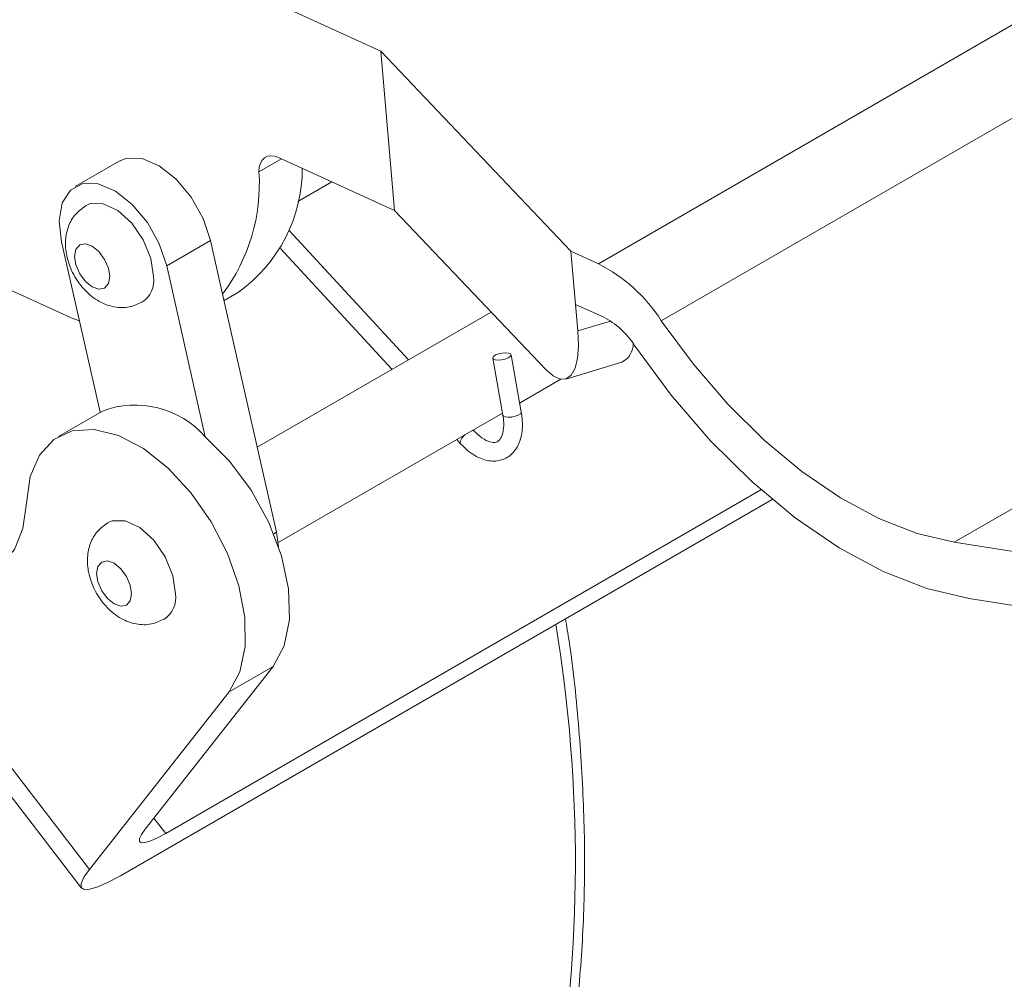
# Model space of a CAD drawing. Header units: inches. Extents: x 0.6 to 16.3, y 0.2 to 11.5.
# Tile 43 of 53: x 13.632 to 14.425, y 7.667 to 8.44. Entities that reach past the tile are written whole.
import ezdxf

# ---------------------------------------------------------------- set-up
doc = ezdxf.new("R2010")
doc.units = ezdxf.units.IN
doc.header["$MEASUREMENT"] = 0

msp = doc.modelspace()

# ---------------------------------------------------------------- linework, layer by layer
at = {"color": 7, "linetype": 'Continuous', "lineweight": 15}
for p, q in [((14.09840259, 8.24319345), (14.80550937, 8.6513975)), ((14.14897693, 8.19744945), (14.85608371, 8.60565351)), ((13.54572292, 8.58649291), (13.9230785, 8.41445)), ((14.38476331, 8.01908433), (15.09187009, 8.42728838)), ((13.9230785, 8.41445), (14.07620481, 8.2533138)), ((13.93416541, 8.2862395), (13.9230785, 8.41445)), ((13.71246715, 8.32579191), (13.67711181, 8.30538171)), ((13.71246715, 8.32579191), (13.67711181, 8.30538171)), ((13.84307561, 8.32776891), (13.82501533, 8.31734293)), ((13.84084353, 8.32878655), (13.93416541, 8.2862395)), ((13.85622454, 8.29331436), (13.88376963, 8.3092158)), ((13.85622454, 8.29331436), (13.88376963, 8.3092158)), ((13.44867628, 8.30232272), (13.66673339, 8.20290673)), ((14.05586836, 8.1581704), (13.93416541, 8.2862395)), ((13.94538791, 8.16602166), (13.84928639, 8.27015995)), ((13.66602893, 8.26102598), (13.69705369, 8.12369493)), ((13.75068961, 8.24148132), (13.78604495, 8.26189153)), ((13.79575225, 8.21892216), (13.78604495, 8.26189153)), ((13.28772735, 8.25309955), (13.6821872, 7.74074994)), ((13.28772735, 8.25309955), (13.6821872, 7.74074994)), ((13.3005647, 8.25986923), (13.68858166, 7.75588806)), ((13.84235991, 8.25554768), (13.93207116, 8.15833406)), ((14.07620481, 8.2533138), (14.07990045, 8.21057697)), ((14.09840259, 8.24319345), (14.07620481, 8.2533138)), ((13.78172713, 8.10409381), (13.75068961, 8.24148132)), ((13.83907796, 8.02714102), (13.79575225, 8.21892216)), ((13.79692144, 8.21374677), (13.80860037, 8.22048888)), ((13.79692144, 8.21374677), (13.80860037, 8.22048888)), ((14.10209823, 8.20045661), (14.07990045, 8.21057697)), ((14.08174827, 8.18920855), (14.07990045, 8.21057697)), ((14.01191253, 8.20442551), (13.82358784, 8.09570798)), ((14.01191253, 8.20442551), (13.82358784, 8.09570798)), ((14.08174827, 8.18920855), (14.10804094, 8.19716707)), ((14.01320362, 8.16732339), (14.02141103, 8.12130288)), ((14.03617803, 8.12393646), (14.02797062, 8.16995697)), ((14.07205307, 8.15049204), (14.11730222, 8.16418849)), ((14.07205307, 8.15049204), (14.11730222, 8.16418849)), ((14.03490112, 8.13109634), (14.06811696, 8.15027144)), ((14.03490112, 8.13109634), (14.06811696, 8.15027144)), ((13.69889736, 8.12475925), (13.66354202, 8.10434905)), ((13.69889736, 8.12475925), (13.66354202, 8.10434905)), ((13.84049812, 8.01886988), (14.0210867, 8.12312145)), ((13.84049812, 8.01886988), (14.0210867, 8.12312145)), ((14.02140021, 8.12138347), (14.02141103, 8.12130288)), ((13.99839224, 8.10858469), (13.99752794, 8.10952127)), ((13.99839224, 8.10858469), (13.99831025, 8.10866515)), ((13.98421119, 8.10183367), (13.98736881, 8.09841198)), ((14.22904567, 8.06139541), (13.7499246, 7.7848047)), ((13.71351145, 7.75079207), (14.23810463, 8.05363327)), ((13.83692853, 8.02590018), (13.83907796, 8.02714102)), ((13.84080643, 8.01546986), (13.83907796, 8.02714102)), ((14.38476331, 8.01908433), (14.65525882, 7.97661969)), ((14.39685555, 7.97373876), (14.66735106, 7.93127412)), ((13.73330473, 7.78820203), (13.83634985, 7.91914347)), ((13.80099451, 7.89873327), (13.83634985, 7.91914347)), ((13.68858166, 7.75588806), (13.80099451, 7.89873327)), ((13.74038355, 7.79719722), (13.7499246, 7.7848047))]:
    msp.add_line(p, q, dxfattribs=at)
at = {"color": 7, "linetype": 'Continuous', "lineweight": 15, "flags": 128}
for points in [[(13.78604495, 8.26189153), (13.78004892, 8.27974045), (13.77049623, 8.29679878), (13.75832197, 8.31139673), (13.74471784, 8.32210535), (13.7310155, 8.32787641), (13.71855625, 8.32814499), (13.71246715, 8.32579191)], [(13.78604495, 8.26189153), (13.78004892, 8.27974045), (13.77049623, 8.29679878), (13.75832197, 8.31139673), (13.74471784, 8.32210535), (13.7310155, 8.32787641), (13.71855625, 8.32814499), (13.71246715, 8.32579191)], [(13.82501533, 8.31734293), (13.82527236, 8.32095336), (13.82612367, 8.32410202), (13.82754021, 8.32668148), (13.82947365, 8.32860374), (13.83185803, 8.32980322), (13.83461201, 8.330239), (13.83764163, 8.32989622), (13.84084353, 8.32878655)], [(13.82501533, 8.31734293), (13.82527236, 8.32095336), (13.82612367, 8.32410202), (13.82754021, 8.32668148), (13.82947365, 8.32860374), (13.83185803, 8.32980322), (13.83461201, 8.330239), (13.83764163, 8.32989622), (13.84084353, 8.32878655)], [(13.75068961, 8.24148132), (13.74469358, 8.25933025), (13.73514089, 8.27638858), (13.72296663, 8.29098653), (13.7093625, 8.30169515), (13.69566017, 8.30746621), (13.68320091, 8.30773478), (13.67320433, 8.3024746), (13.66664896, 8.29220054), (13.66417648, 8.27791833), (13.66602893, 8.26102598)], [(13.75068961, 8.24148132), (13.74469358, 8.25933025), (13.73514089, 8.27638858), (13.72296663, 8.29098653), (13.7093625, 8.30169515), (13.69566017, 8.30746621), (13.68320091, 8.30773478), (13.67320433, 8.3024746), (13.66664896, 8.29220054), (13.66417648, 8.27791833), (13.66602893, 8.26102598)], [(13.74017907, 8.23288447), (13.73803035, 8.24739849), (13.73187439, 8.26243316), (13.72254258, 8.27595799), (13.71129523, 8.28614635), (13.69965137, 8.29162226), (13.68918355, 8.29164617), (13.68577042, 8.29017308)], [(13.74017907, 8.23288447), (13.73803035, 8.24739849), (13.73187439, 8.26243316), (13.72254258, 8.27595799), (13.71129523, 8.28614635), (13.69965137, 8.29162226), (13.68918355, 8.29164617), (13.68577042, 8.29017308)], [(13.70482373, 8.23288447), (13.70374723, 8.23975546), (13.7006816, 8.24682331), (13.69609356, 8.253012), (13.6906816, 8.25737937), (13.68526964, 8.25926052), (13.6806816, 8.25836906), (13.67761597, 8.25484071), (13.67653946, 8.24921263), (13.67761597, 8.24234165), (13.6806816, 8.2352738), (13.68526964, 8.2290851), (13.6906816, 8.22471774), (13.69609356, 8.22283659), (13.7006816, 8.22372804), (13.70374723, 8.22725639), (13.70482373, 8.23288447)], [(13.70482373, 8.23288447), (13.70374723, 8.23975546), (13.7006816, 8.24682331), (13.69609356, 8.253012), (13.6906816, 8.25737937), (13.68526964, 8.25926052), (13.6806816, 8.25836906), (13.67761597, 8.25484071), (13.67653946, 8.24921263), (13.67761597, 8.24234165), (13.6806816, 8.2352738), (13.68526964, 8.2290851), (13.6906816, 8.22471774), (13.69609356, 8.22283659), (13.7006816, 8.22372804), (13.70374723, 8.22725639), (13.70482373, 8.23288447)], [(13.66673339, 8.20290673), (13.67392397, 8.19980091), (13.68042715, 8.19729227)], [(13.66673339, 8.20290673), (13.67392397, 8.19980091), (13.68042715, 8.19729227)], [(14.38476331, 8.01908433), (14.35492694, 8.02616979), (14.32422499, 8.03815622), (14.29314232, 8.05485433), (14.26216981, 8.0760004), (14.2317966, 8.10126048), (14.20250235, 8.13023565), (14.1747497, 8.16246832), (14.14897693, 8.19744945)], [(14.38476331, 8.01908433), (14.35492694, 8.02616979), (14.32422499, 8.03815622), (14.29314232, 8.05485433), (14.26216981, 8.0760004), (14.2317966, 8.10126048), (14.20250235, 8.13023565), (14.1747497, 8.16246832), (14.14897693, 8.19744945)], [(13.63770243, 8.05064948), (13.63493109, 8.030212), (13.62808696, 8.01334424), (13.61749581, 8.00084908), (13.60366178, 7.99332129), (13.58724337, 7.9911192), (13.5690221, 7.99434763), (13.54986529, 8.0028529), (13.53068481, 8.01623016), (13.51239364, 8.03384266), (13.49586244, 8.05485205), (13.4818781, 8.07825828), (13.47110626, 8.10294721), (13.46405967, 8.12774366), (13.46107373, 8.15146733), (13.46229059, 8.17298896), (13.46765232, 8.19128413)], [(13.63770243, 8.05064948), (13.63493109, 8.030212), (13.62808696, 8.01334424), (13.61749581, 8.00084908), (13.60366178, 7.99332129), (13.58724337, 7.9911192), (13.5690221, 7.99434763), (13.54986529, 8.0028529), (13.53068481, 8.01623016), (13.51239364, 8.03384266), (13.49586244, 8.05485205), (13.4818781, 8.07825828), (13.47110626, 8.10294721), (13.46405967, 8.12774366), (13.46107373, 8.15146733), (13.46229059, 8.17298896), (13.46765232, 8.19128413)], [(14.05586836, 8.1581704), (14.06189224, 8.15295109), (14.06747159, 8.15039589), (14.072392, 8.15060298), (14.07646439, 8.15356442), (14.07953226, 8.15916639), (14.0814777, 8.16719362), (14.08222595, 8.17733761), (14.08174827, 8.18920855)], [(14.05586836, 8.1581704), (14.06189224, 8.15295109), (14.06747159, 8.15039589), (14.072392, 8.15060298), (14.07646439, 8.15356442), (14.07953226, 8.15916639), (14.0814777, 8.16719362), (14.08222595, 8.17733761), (14.08174827, 8.18920855)], [(14.39685555, 7.97373876), (14.36275684, 7.98183643), (14.3276689, 7.99553521), (14.29214585, 8.01461876), (14.2567487, 8.03878569), (14.22203645, 8.06765436), (14.18855731, 8.10076884), (14.15683999, 8.13760618), (14.1273854, 8.17758462)], [(14.39685555, 7.97373876), (14.36275684, 7.98183643), (14.3276689, 7.99553521), (14.29214585, 8.01461876), (14.2567487, 8.03878569), (14.22203645, 8.06765436), (14.18855731, 8.10076884), (14.15683999, 8.13760618), (14.1273854, 8.17758462)], [(14.01558161, 8.16984956), (14.01387782, 8.1687353), (14.01319547, 8.16760656), (14.01363842, 8.16663519), (14.01513925, 8.16596905), (14.01746947, 8.16570957), (14.02027432, 8.16589625), (14.02312679, 8.16650067), (14.02559262, 8.16743081), (14.02729641, 8.16854507), (14.02797877, 8.1696738), (14.02753582, 8.17064518), (14.02603499, 8.17131132), (14.02370477, 8.17157079), (14.02089992, 8.17138411), (14.01804744, 8.1707797), (14.01558161, 8.16984956)], [(14.02141103, 8.12130288), (14.02184583, 8.12061467), (14.02334666, 8.11994854), (14.02567688, 8.11968906), (14.02848173, 8.11987574), (14.0313342, 8.12048016), (14.03380003, 8.1214103), (14.03550382, 8.12252455), (14.03618618, 8.12365329), (14.03617803, 8.12393646)], [(13.80099451, 7.89873327), (13.80967234, 7.91479191), (13.81398056, 7.93509822), (13.81369407, 7.95859125), (13.80882784, 7.9840436), (13.79963612, 8.01012548), (13.78659913, 8.03547421), (13.770398, 8.05876543), (13.75187919, 8.07878226), (13.73201022, 8.0944789), (13.71182917, 8.10503527), (13.69239042, 8.10989982), (13.67470956, 8.10881842), (13.65971036, 8.10184756), (13.64817646, 8.08935144), (13.64071046, 8.07198293), (13.63770243, 8.05064948)], [(13.80099451, 7.89873327), (13.80967234, 7.91479191), (13.81398056, 7.93509822), (13.81369407, 7.95859125), (13.80882784, 7.9840436), (13.79963612, 8.01012548), (13.78659913, 8.03547421), (13.770398, 8.05876543), (13.75187919, 8.07878226), (13.73201022, 8.0944789), (13.71182917, 8.10503527), (13.69239042, 8.10989982), (13.67470956, 8.10881842), (13.65971036, 8.10184756), (13.64817646, 8.08935144), (13.64071046, 8.07198293), (13.63770243, 8.05064948)], [(13.83634985, 7.91914347), (13.84525572, 7.93585098), (13.84946737, 7.95707296), (13.84874905, 7.98162153), (13.84314096, 8.00812259), (13.83295701, 8.03509274), (13.81876725, 8.06102235), (13.80136595, 8.08446001), (13.78172713, 8.10409381)], [(13.83634985, 7.91914347), (13.84525572, 7.93585098), (13.84946737, 7.95707296), (13.84874905, 7.98162153), (13.84314096, 8.00812259), (13.83295701, 8.03509274), (13.81876725, 8.06102235), (13.80136595, 8.08446001), (13.78172713, 8.10409381)], [(13.99094113, 8.10571878), (13.99013953, 8.10494082), (13.98836482, 8.10278872), (13.98727758, 8.10074465), (13.98704335, 8.0991198), (13.98736881, 8.09841198)], [(13.99831025, 8.10866515), (13.99806328, 8.10883513), (13.99661983, 8.10898091), (13.99658104, 8.10897463)], [(13.75785674, 7.97772376), (13.75570802, 7.99223778), (13.74955206, 8.00727245), (13.74022025, 8.02079728), (13.7289729, 8.03098564), (13.71732903, 8.03646155), (13.70686122, 8.03648546), (13.70344809, 8.03501237)], [(13.75785674, 7.97772376), (13.75570802, 7.99223778), (13.74955206, 8.00727245), (13.74022025, 8.02079728), (13.7289729, 8.03098564), (13.71732903, 8.03646155), (13.70686122, 8.03648546), (13.70344809, 8.03501237)], [(13.7225014, 7.97772376), (13.7214249, 7.98459475), (13.71835927, 7.9916626), (13.71377123, 7.99785129), (13.70835927, 8.00221866), (13.70294731, 8.00409981), (13.69835927, 8.00320835), (13.69529364, 7.99968), (13.69421713, 7.99405192), (13.69529364, 7.98718094), (13.69835927, 7.98011309), (13.70294731, 7.97392439), (13.70835927, 7.96955703), (13.71377123, 7.96767588), (13.71835927, 7.96856733), (13.7214249, 7.97209568), (13.7225014, 7.97772376)], [(13.7225014, 7.97772376), (13.7214249, 7.98459475), (13.71835927, 7.9916626), (13.71377123, 7.99785129), (13.70835927, 8.00221866), (13.70294731, 8.00409981), (13.69835927, 8.00320835), (13.69529364, 7.99968), (13.69421713, 7.99405192), (13.69529364, 7.98718094), (13.69835927, 7.98011309), (13.70294731, 7.97392439), (13.70835927, 7.96955703), (13.71377123, 7.96767588), (13.71835927, 7.96856733), (13.7214249, 7.97209568), (13.7225014, 7.97772376)], [(13.7499246, 7.7848047), (13.74338711, 7.78128033), (13.73782085, 7.7788063), (13.73343972, 7.7774777), (13.73041209, 7.77734558), (13.72885431, 7.77841502), (13.72882624, 7.78064492), (13.73032897, 7.78394959), (13.73330473, 7.78820203)], [(13.7499246, 7.7848047), (13.74338711, 7.78128033), (13.73782085, 7.7788063), (13.73343972, 7.7774777), (13.73041209, 7.77734558), (13.72885431, 7.77841502), (13.72882624, 7.78064492), (13.73032897, 7.78394959), (13.73330473, 7.78820203)], [(13.68858166, 7.75588806), (13.68411801, 7.7495094), (13.68186392, 7.74455239), (13.68190602, 7.74120754), (13.68424269, 7.73960338), (13.68878414, 7.73980156), (13.69535583, 7.74179446), (13.70370522, 7.7455055), (13.71351145, 7.75079207)], [(13.68858166, 7.75588806), (13.68411801, 7.7495094), (13.68186392, 7.74455239), (13.68190602, 7.74120754), (13.68424269, 7.73960338), (13.68878414, 7.73980156), (13.69535583, 7.74179446), (13.70370522, 7.7455055), (13.71351145, 7.75079207)]]:
    msp.add_lwpolyline(points, dxfattribs=at)
at = {"color": 7, "linetype": 'Continuous', "lineweight": 15}
for centre, radius, start, end in [((13.67757235, 8.30762088), 0.14776316, 323.11031445, 3.77249237), ((13.73736799, 8.32018968), 0.12253286, 305.54434513, 359.957132), ((14.03932272, 8.12704565), 0.13031017, 32.70260818, 63.03932744), ((13.71922006, 8.22996025), 0.02116203, 303.20776209, 7.94270032), ((14.07255829, 8.14238272), 0.06515509, 32.70260818, 63.03932744), ((14.11018524, 8.17877059), 0.01622618, 296.01526394, 0.76027241), ((13.72535941, 8.05449365), 0.07508325, 41.34581023, 110.63639567), ((13.73689773, 7.97479954), 0.02116203, 303.20776209, 7.94270032), ((12.90428249, 7.76108688), 1.17549109, 350.26246949, 9.40196243)]:
    msp.add_arc(centre, radius, start, end, dxfattribs=at)
for points, knots in [([(13.68572269, 8.29004582), (13.68242321, 8.28761775), (13.67604108, 8.28292115), (13.67067934, 8.27220909), (13.66865295, 8.26054749), (13.67011939, 8.2476219), (13.67540045, 8.23397577), (13.68438634, 8.2215177), (13.69569984, 8.21252435), (13.7080893, 8.20793738), (13.72042037, 8.20753388), (13.72741383, 8.21087473), (13.73065321, 8.21242222)], [0, 0, 0, 0, 0.0955004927, 0.1847257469, 0.2761339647, 0.3752289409, 0.4863105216, 0.6044545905, 0.7174165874, 0.8190353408, 0.9161769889, 1, 1, 1, 1]), ([(13.68572269, 8.29004582), (13.68242321, 8.28761775), (13.67604108, 8.28292115), (13.67067934, 8.27220909), (13.66865295, 8.26054749), (13.67011939, 8.2476219), (13.67540045, 8.23397577), (13.68438634, 8.2215177), (13.69569984, 8.21252435), (13.7080893, 8.20793738), (13.72042037, 8.20753388), (13.72741383, 8.21087473), (13.73065321, 8.21242222)], [0, 0, 0, 0, 0.0955004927, 0.1847257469, 0.2761339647, 0.3752289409, 0.4863105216, 0.6044545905, 0.7174165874, 0.8190353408, 0.9161769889, 1, 1, 1, 1]), ([(13.98736881, 8.09841198), (13.98921209, 8.09656536), (13.994619, 8.09114867), (14.00416554, 8.08559168), (14.01539419, 8.08368516), (14.02558415, 8.08680906), (14.03300545, 8.09447438), (14.03694222, 8.10529247), (14.03743671, 8.11561234), (14.03645106, 8.12213076), (14.03617803, 8.12393646)], [0, 0, 0, 0, 0.083221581, 0.244114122, 0.383226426, 0.516242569, 0.655225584, 0.793274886, 0.94273417, 1, 1, 1, 1]), ([(14.02141103, 8.12130288), (14.02168698, 8.11932942), (14.02244471, 8.11391066), (14.02163392, 8.10642241), (14.01883993, 8.10114684), (14.01613705, 8.09943922), (14.0116313, 8.09928458), (14.0048389, 8.10235895), (14.00046535, 8.10658262), (13.99839224, 8.10858469)], [0, 0, 0, 0, 0.08802475, 0.241699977, 0.392598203, 0.55424172, 0.722090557, 0.868267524, 1, 1, 1, 1]), ([(13.70340036, 8.03488511), (13.70010088, 8.03245704), (13.69371875, 8.02776044), (13.68835701, 8.01704838), (13.68633062, 8.00538678), (13.68779706, 7.99246119), (13.69307812, 7.97881506), (13.70206401, 7.96635699), (13.71337751, 7.95736364), (13.72576697, 7.95277667), (13.73809804, 7.95237317), (13.7450915, 7.95571402), (13.74833088, 7.95726151)], [0, 0, 0, 0, 0.095500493, 0.184725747, 0.276133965, 0.375228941, 0.486310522, 0.60445459, 0.717416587, 0.819035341, 0.916176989, 1, 1, 1, 1]), ([(13.70340036, 8.03488511), (13.70010088, 8.03245704), (13.69371875, 8.02776044), (13.68835701, 8.01704838), (13.68633062, 8.00538678), (13.68779706, 7.99246119), (13.69307812, 7.97881506), (13.70206401, 7.96635699), (13.71337751, 7.95736364), (13.72576697, 7.95277667), (13.73809804, 7.95237317), (13.7450915, 7.95571402), (13.74833088, 7.95726151)], [0, 0, 0, 0, 0.095500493, 0.184725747, 0.276133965, 0.375228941, 0.486310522, 0.60445459, 0.717416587, 0.819035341, 0.916176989, 1, 1, 1, 1]), ([(13.91863824, 7.25678136), (13.92182482, 7.25987663), (13.93676731, 7.27439094), (13.96030447, 7.30458485), (13.98899781, 7.34730323), (14.01404149, 7.39429772), (14.03563079, 7.44496065), (14.05327504, 7.49827808), (14.06398049, 7.54118656), (14.07105553, 7.57620773), (14.07739151, 7.61299761), (14.08373092, 7.66589648), (14.08738117, 7.73118745), (14.08725929, 7.79870534), (14.08299099, 7.86828456), (14.07777699, 7.92140435), (14.07280497, 7.95161978), (14.07181494, 7.95763627)], [0, 0, 0, 0, 0.021780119, 0.102131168, 0.182729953, 0.263605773, 0.344749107, 0.426123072, 0.503577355, 0.527448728, 0.570650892, 0.65242021, 0.734220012, 0.8160415, 0.897859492, 0.979661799, 1, 1, 1, 1])]:
    msp.add_open_spline(points, degree=3, knots=knots, dxfattribs=at)

doc.saveas('drawing.dxf')
